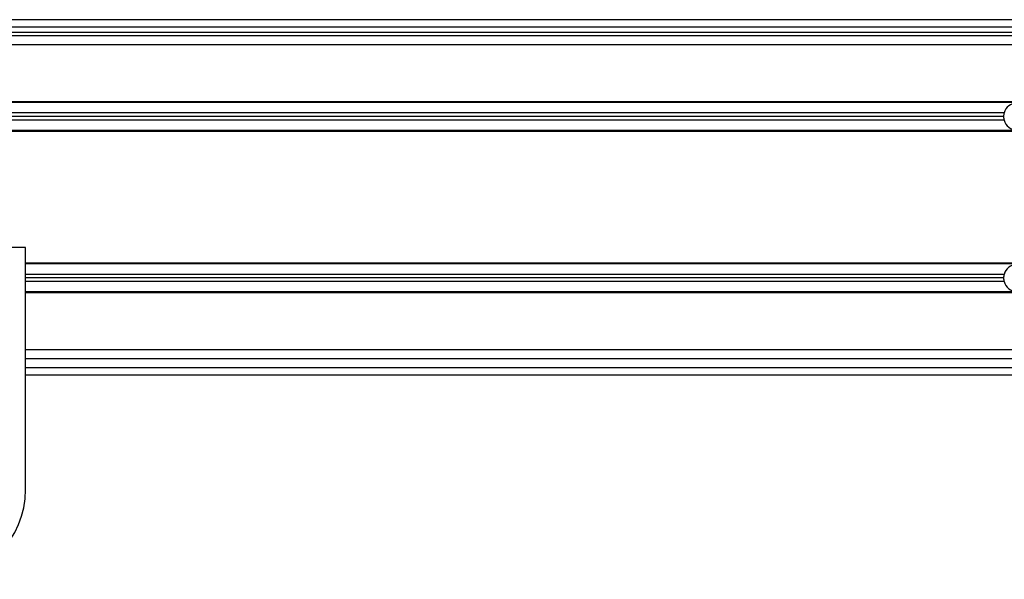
# Model space of a CAD drawing. Header units: millimetres. Extents: x 0 to 420, y 0 to 297.
# Tile 28 of 59: x 142 to 164, y 230 to 242. Entities that reach past the tile are written whole.
import ezdxf

# ---------------------------------------------------------------- set-up
doc = ezdxf.new("R2010")
doc.units = ezdxf.units.MM

msp = doc.modelspace()

# ---------------------------------------------------------------- linework, layer by layer
at = {"color": 7, "linetype": 'Continuous', "lineweight": 25}
for p, q in [((219.03155, 242.06463), (60.96845, 242.06463)), ((63.73456, 241.90657), (216.26544, 241.90657)), ((63.73456, 241.78802), (216.26544, 241.78802)), ((198.8785, 241.70899), (81.1215, 241.70899)), ((198.8785, 241.51141), (81.1215, 241.51141)), ((187.60135, 240.25876), (91.98834, 240.25876)), ((187.5957, 240.239), (91.98834, 240.239)), ((163.62141, 240.00981), (116.37859, 240.00981)), ((163.62141, 239.85175), (116.37859, 239.85175)), ((163.61067, 239.93078), (116.38933, 239.93078)), ((187.41935, 239.62256), (91.98834, 239.62256)), ((187.41373, 239.6028), (91.98834, 239.6028)), ((142.05482, 237.04613), (138.10324, 237.04613)), ((142.05482, 231.7115), (142.05482, 237.04613)), ((186.90193, 236.70234), (142.05482, 236.70234)), ((186.8999, 236.68258), (142.05482, 236.68258)), ((163.62141, 236.45339), (142.05482, 236.45339)), ((163.61067, 236.37436), (142.05482, 236.37436)), ((163.62141, 236.29533), (142.05482, 236.29533)), ((186.85244, 236.06614), (142.05482, 236.06614)), ((186.85171, 236.04638), (142.05482, 236.04638)), ((186.83309, 234.79373), (142.05482, 234.79373)), ((186.84365, 234.59615), (142.05482, 234.59615)), ((142.05482, 234.39857), (186.85066, 234.39857)), ((142.05482, 234.24051), (186.86307, 234.24051))]:
    msp.add_line(p, q, dxfattribs=at)
for centre, radius, start, end in [((163.90704, 239.93078), 0.29637, 15.46601, 164.53399), ((163.90704, 239.93078), 0.29637, 164.53399, 180), ((163.90704, 239.93078), 0.29637, 180, 195.46601), ((163.90704, 239.93078), 0.29637, 195.46601, 344.53399), ((163.90704, 236.37436), 0.29637, 15.46601, 164.53399), ((163.90704, 236.37436), 0.29637, 164.53399, 180), ((163.90704, 236.37436), 0.29637, 180, 195.46601), ((163.90704, 236.37436), 0.29637, 195.46601, 344.53399), ((140.07903, 231.7115), 1.97579, 180, 0)]:
    msp.add_arc(centre, radius, start, end, dxfattribs=at)

doc.saveas('drawing.dxf')
